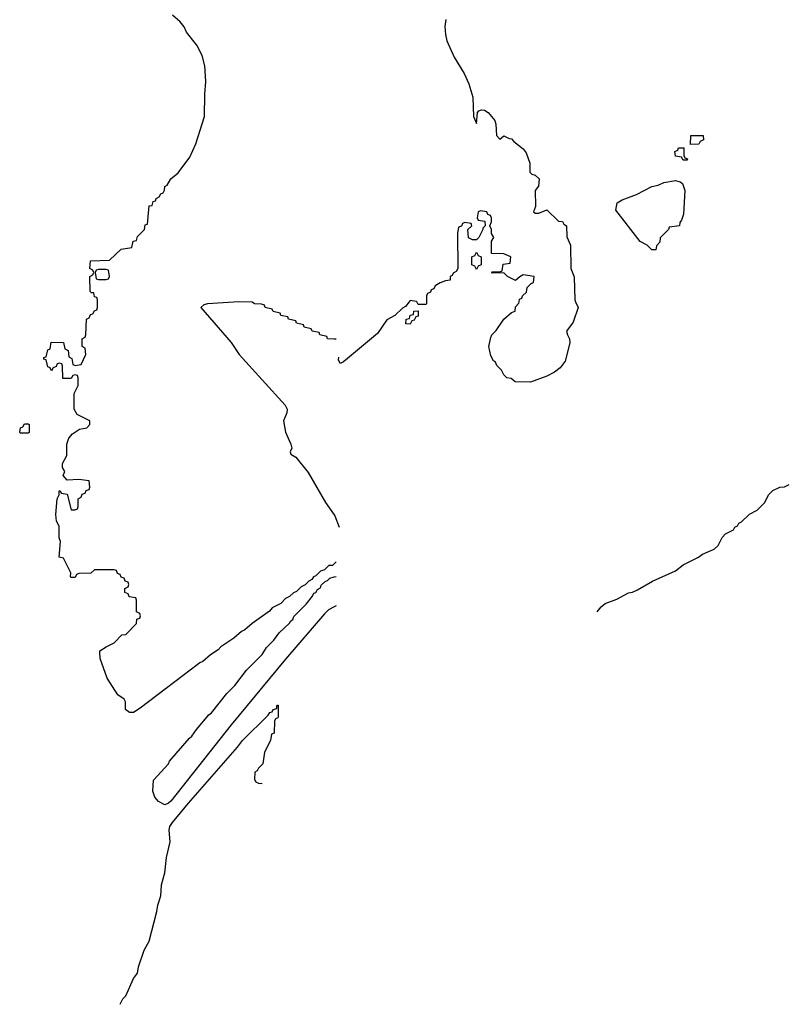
# Model space of a CAD drawing. Header units: inches. Extents: x 2397558 to 2568646, y 256209 to 449595.
# Tile 27 of 85: x 2498386 to 2502335, y 286398 to 291446. Entities that reach past the tile are written whole.
import ezdxf

# ---------------------------------------------------------------- set-up
doc = ezdxf.new("R2010")
doc.units = ezdxf.units.IN
doc.header["$MEASUREMENT"] = 0
for name, color, linetype in [('C4298', 7, 'Continuous'), ('C4299', 7, 'Continuous'), ('C5208', 7, 'Continuous'), ('C5209', 7, 'Continuous')]:
    doc.layers.add(name, color=color, linetype=linetype)

msp = doc.modelspace()

# ---------------------------------------------------------------- linework, layer by layer
at = {"layer": 'C4298', "color": 6}
for points in [[(2500000, 288656.4), (2499991.6, 288648.4), (2499972.7, 288647.3), (2499950, 288626), (2499930, 288618), (2499906, 288594), (2499894, 288590), (2499884.7, 288575.3), (2499870, 288568), (2499851.3, 288548.7), (2499830, 288538), (2499806, 288514), (2499790, 288508), (2499771.1, 288488.8), (2499750, 288478), (2499726.4, 288453.6), (2499682, 288430), (2499667.1, 288412.9), (2499578, 288350), (2499542, 288318), (2499524.7, 288310), (2499484.5, 288275.5), (2499418, 288230), (2499404.9, 288215.1), (2499364.7, 288190), (2499324.9, 288155.1), (2499310, 288148.7), (2499003.4, 287916.6), (2498970, 287893.2), (2498950, 287894), (2498929.4, 287909.4), (2498929, 287949), (2498922, 287962), (2498890, 287984), (2498834, 288070), (2498799, 288170), (2498796.4, 288203.6), (2498798, 288210), (2498829.1, 288230.9), (2498870, 288252), (2498910, 288292), (2498930, 288294), (2498986, 288350), (2498987.3, 288372.7), (2499002, 288378), (2499006, 288390), (2499002, 288402), (2498986, 288410), (2498986, 288470), (2498982, 288482), (2498947.3, 288487.3), (2498942, 288502), (2498926, 288510), (2498926, 288530), (2498942, 288538), (2498946, 288550), (2498942, 288562), (2498927.3, 288567.3), (2498922, 288582), (2498907.3, 288587.3), (2498902, 288602), (2498887.3, 288607.3), (2498882, 288622), (2498870, 288626), (2498770, 288626), (2498751.6, 288608.4), (2498690, 288606), (2498678, 288602), (2498670, 288586), (2498650, 288586), (2498646, 288590), (2498648, 288610), (2498610, 288686), (2498588.7, 288690), (2498595.1, 288770), (2498589, 288790), (2498589, 288850), (2498575.5, 288875.5), (2498572.3, 288910), (2498578, 288990), (2498588, 289010), (2498588, 289030), (2498594, 289030), (2498598, 289018), (2498630, 289014), (2498650, 288934), (2498670, 288934), (2498682, 288938), (2498686, 288950), (2498686, 288990), (2498702, 288998), (2498707.3, 289012.7), (2498722, 289018), (2498727.3, 289032.7), (2498742, 289038), (2498746, 289050), (2498742, 289082), (2498690, 289088), (2498630, 289086), (2498608.4, 289108.4), (2498618, 289130), (2498606, 289150), (2498606, 289170), (2498628.4, 289211.6), (2498628, 289270), (2498639, 289301), (2498657.2, 289322.8), (2498693.2, 289346.8), (2498730, 289354), (2498746, 289370), (2498746, 289390), (2498681.2, 289421.2), (2498666, 289450), (2498666, 289530), (2498686, 289570), (2498686, 289610), (2498682, 289622), (2498670, 289626), (2498658, 289622), (2498650, 289606), (2498607.3, 289607.3), (2498606, 289670), (2498602, 289682), (2498590, 289686), (2498578, 289682), (2498572.7, 289667.3), (2498558, 289662), (2498550, 289646), (2498542, 289662), (2498530, 289666), (2498522, 289702), (2498510, 289706), (2498509.1, 289710.9), (2498510, 289714), (2498522, 289718), (2498530, 289754), (2498542, 289758), (2498547.3, 289792.7), (2498610, 289792), (2498618, 289758), (2498634, 289750), (2498638, 289718), (2498654, 289710), (2498658, 289678), (2498670, 289674), (2498702, 289678), (2498726, 289730), (2498722, 289762), (2498706, 289770), (2498706, 289810), (2498722, 289818), (2498726, 289830), (2498728, 289910), (2498742, 289918), (2498750, 289934), (2498762, 289938), (2498770, 289954), (2498782, 289958), (2498786, 289970), (2498786, 290000)], [(2500000, 289808.5), (2499966, 289810), (2499962, 289822), (2499926, 289830), (2499922, 289842), (2499886, 289850), (2499882, 289862), (2499846, 289870), (2499842, 289882), (2499806, 289890), (2499802, 289902), (2499766, 289910), (2499762, 289922), (2499726, 289930), (2499722, 289942), (2499686, 289950), (2499682, 289962), (2499646, 289970), (2499642, 289982), (2499627.3, 289987.3), (2499591.3, 289988.7), (2499578, 289998), (2499510, 289999.3), (2499350, 289989.3), (2499330, 289984), (2499316, 289970), (2499470.5, 289790.5), (2499511.3, 289730), (2499748.2, 289470), (2499758.4, 289450), (2499757.1, 289430), (2499738.8, 289390), (2499750, 289332), (2499778, 289270), (2499782, 289250), (2499774, 289230), (2499778, 289218), (2499803.6, 289203.6), (2499865.3, 289125.3), (2499954.9, 288970), (2500000, 288907.7)], [(2500000, 288436.2), (2499970, 288420.7), (2499950, 288400.7), (2499750, 288166.6), (2499470.7, 287830), (2499161.1, 287438.9), (2499150, 287428.7), (2499130, 287421.2), (2499097.6, 287437.6), (2499080.1, 287460.1), (2499069.3, 287490), (2499072.9, 287547.1), (2499148.7, 287630), (2499155.5, 287644.5), (2499257.2, 287762.8), (2499270, 287772), (2499292.7, 287807.3), (2499357.2, 287882.8), (2499370, 287892), (2499449.2, 287990.8), (2499490, 288032), (2499549.2, 288110.8), (2499630, 288192), (2499652.9, 288227.1), (2499690, 288264.7), (2499718, 288302), (2499770, 288352), (2499776.5, 288363.5), (2499788, 288370), (2499793.2, 288386.8), (2499855.3, 288450), (2499888, 288490), (2499894.6, 288505.4), (2499906, 288510), (2499914.6, 288525.4), (2499930, 288534), (2499933.6, 288546.4), (2499954, 288566), (2499966, 288570), (2499978, 288582), (2500000, 288588.9)], [(2498901, 286397.7), (2498914.8, 286425.2), (2498930, 286441), (2498969.5, 286530.5), (2498990, 286558), (2498996, 286590), (2499025.2, 286674.8), (2499050, 286722), (2499090, 286874), (2499094, 286906), (2499110, 286954), (2499113.6, 287010), (2499130, 287072), (2499139.6, 287150), (2499158.7, 287230), (2499152.3, 287290), (2499157.2, 287310), (2499169.5, 287330.5), (2499251.7, 287428.3), (2499504.1, 287715.9), (2499529.2, 287750), (2499660.4, 287879.6), (2499670, 287894), (2499682, 287898), (2499686, 287910), (2499706, 287914), (2499706, 287926), (2499709.1, 287930.9), (2499712, 287932), (2499712.7, 287872.7), (2499710, 287866), (2499698, 287862), (2499694, 287850), (2499691.6, 287788.4), (2499678, 287782), (2499672, 287750), (2499642, 287690), (2499634, 287630), (2499611.6, 287608.4), (2499604.7, 287595.3), (2499592.7, 287587.3), (2499591.3, 287550), (2499598, 287538), (2499611, 287531), (2499630.8, 287530.7)]]:
    msp.add_lwpolyline(points, dxfattribs=at)
msp.add_lwpolyline([(2498390, 289326), (2498386, 289330), (2498390, 289354), (2498402, 289358), (2498410, 289374), (2498430, 289374), (2498434, 289370), (2498434, 289330), (2498430, 289326)], close=True, dxfattribs=at)
at = {"layer": 'C4299', "color": 6}
msp.add_lwpolyline([(2498786, 290000), (2498786, 290010), (2498782, 290022), (2498770, 290026), (2498766, 290046), (2498754, 290046), (2498747.3, 290052.7), (2498746, 290130), (2498762, 290138), (2498766, 290150), (2498762, 290162), (2498746, 290170), (2498748.7, 290210), (2498847.3, 290212.7), (2498906, 290270), (2498962, 290278), (2498968, 290310), (2498986, 290314), (2498990, 290334), (2499026, 290370), (2499030, 290394), (2499042, 290398), (2499050, 290492), (2499066, 290494), (2499070, 290514), (2499082, 290518), (2499086, 290530), (2499102, 290538), (2499110, 290554), (2499122, 290558), (2499128.4, 290571.6), (2499130, 290591.3), (2499142, 290598), (2499162, 290630), (2499198.6, 290661.4), (2499259.3, 290740.7), (2499289.7, 290810), (2499334.3, 290950), (2499335.6, 291064.4), (2499341.1, 291130), (2499335.4, 291210), (2499322, 291262), (2499295.5, 291315.5), (2499242.6, 291382.6), (2499229.5, 291410), (2499210, 291436), (2499169.5, 291469.5)], dxfattribs=at)
msp.add_lwpolyline([(2498830, 290166), (2498790, 290166), (2498778, 290162), (2498774, 290150), (2498778, 290118), (2498790, 290114), (2498830, 290114), (2498842, 290118), (2498846, 290130), (2498842, 290162)], close=True, dxfattribs=at)
at = {"layer": 'C5208', "color": 6}
msp.add_line((2500010, 288666), (2500000, 288656.4), dxfattribs=at)
for points in [[(2500385, 290000), (2500364.7, 289975.3), (2500350, 289968), (2500311, 289929), (2500270, 289908), (2500222, 289838), (2500048, 289692), (2500030, 289684), (2500021.6, 289701.6), (2500023.4, 289716.6)], [(2500474, 290000), (2500474, 289990), (2500470, 289986), (2500430, 289986), (2500423, 290000)], [(2501238.5, 290000), (2501252, 289970), (2501225.2, 289894.8), (2501191.3, 289850), (2501196, 289830), (2501207.7, 289810), (2501208.2, 289790), (2501184.9, 289695.1), (2501158.6, 289661.4), (2501130, 289639.6), (2501090, 289618.4), (2501007.3, 289587.3), (2500928.9, 289588.9), (2500907.3, 289607.3), (2500886, 289610), (2500870, 289626), (2500858, 289650), (2500833.2, 289673.2), (2500828, 289690), (2500816.5, 289696.5), (2500803.2, 289723.2), (2500793.2, 289770), (2500803.1, 289816.9), (2500808, 289830), (2500830, 289853.4), (2500870, 289910.6), (2500910, 289944.7), (2500928, 289952), (2500930, 289974), (2500947.3, 289992.7), (2500948.3, 290000)], [(2500010, 289808), (2500000, 289808.5)], [(2501349.6, 288410), (2501370, 288436.3), (2501390, 288452.2), (2501450, 288474.4), (2501510, 288507.7), (2501529.5, 288510.5), (2501556.6, 288523.4), (2501632.1, 288567.9), (2501750, 288620.7), (2501790, 288650.8), (2501868, 288690), (2501890, 288706), (2501949, 288731), (2501969, 288751), (2501990, 288792), (2502008, 288810), (2502048.7, 288831.3), (2502055.3, 288844.7), (2502068.7, 288851.3), (2502075.3, 288864.7), (2502090, 288872), (2502130, 288911.3), (2502170, 288932), (2502189.1, 288950.9), (2502208.9, 288971.1), (2502228, 289010), (2502250, 289032), (2502286, 289050), (2502310, 289051.3), (2502334.7, 289063.7)], [(2500000, 288907.7), (2500003.2, 288903.2), (2500024.8, 288844.8)], [(2500000, 288588.9), (2500010, 288592)], [(2500010, 288441.3), (2500000, 288436.2)]]:
    msp.add_lwpolyline(points, dxfattribs=at)
msp.add_lwpolyline([(2500390, 289886), (2500367.3, 289887.3), (2500368.7, 289911.3), (2500386, 289914), (2500388.7, 289931.3), (2500406, 289934), (2500408.7, 289951.3), (2500430, 289954), (2500430, 289926), (2500418, 289922), (2500410, 289906), (2500398, 289902)], close=True, dxfattribs=at)
at = {"layer": 'C5209', "color": 6}
for points in [[(2500573.1, 291446.9), (2500567.8, 291412.2), (2500570.3, 291370), (2500577.8, 291337.8), (2500614.4, 291254.4), (2500666, 291170), (2500690, 291118), (2500710.7, 291049.3), (2500714, 290950), (2500730, 290914), (2500735.3, 290970), (2500741.2, 290978.8), (2500755.3, 290984.7), (2500770, 290982), (2500790, 290970.4), (2500823.1, 290930), (2500828.5, 290910), (2500832, 290852), (2500850, 290834), (2500870, 290851.3), (2500896.9, 290836.9), (2500910, 290834.8), (2500921.1, 290821.1), (2500970, 290784.9), (2500983.8, 290763.8), (2501004.2, 290710), (2501004, 290664), (2501013.7, 290653.7), (2501030.8, 290650), (2501050.4, 290630), (2501047.9, 290592.1), (2501031.3, 290570), (2501032, 290488), (2501022, 290462), (2501030, 290454), (2501050, 290454), (2501090, 290472), (2501150, 290414), (2501171.6, 290411.6), (2501178, 290398), (2501192, 290390), (2501192.7, 290332.7), (2501211.3, 290290), (2501214, 290170), (2501231.6, 290128.4), (2501234, 290010), (2501238.5, 290000)], [(2500948.3, 290000), (2500950, 290014), (2500962, 290018), (2500966, 290030), (2500986, 290050), (2500990, 290074), (2501010, 290094), (2501022, 290098), (2501026, 290130), (2500970, 290138), (2500951.6, 290128.4), (2500930, 290109), (2500888, 290130), (2500870, 290148), (2500810, 290146), (2500806, 290150), (2500810, 290154), (2500850, 290154), (2500862, 290158), (2500867.3, 290192.7), (2500902, 290198), (2500906, 290230), (2500870, 290246), (2500807.3, 290247.3), (2500806, 290310), (2500818, 290330), (2500806, 290350), (2500806, 290370), (2500798, 290390), (2500806, 290410), (2500806, 290430), (2500802, 290442), (2500787.3, 290447.3), (2500782, 290462), (2500750, 290466), (2500738, 290462), (2500734, 290430), (2500738, 290418), (2500772.7, 290412.7), (2500774, 290390), (2500762, 290378), (2500762, 290370), (2500742, 290330), (2500730, 290318), (2500710, 290318), (2500688.4, 290328.4), (2500686, 290370), (2500706, 290390), (2500702, 290402), (2500670, 290406), (2500658, 290402), (2500652.7, 290387.3), (2500638, 290382), (2500632, 290350), (2500634, 290170), (2500624.7, 290155.3), (2500610, 290146), (2500605.4, 290134.6), (2500594, 290130), (2500594, 290110), (2500570, 290108), (2500543.6, 290096.4), (2500518, 290082), (2500510, 290066), (2500498, 290062), (2500494, 290050), (2500478, 290042), (2500474, 290030), (2500474, 290000)], [(2500423, 290000), (2500422, 290002), (2500390, 290006), (2500385, 290000)]]:
    msp.add_lwpolyline(points, dxfattribs=at)
for points in [[(2501827.3, 290807.3), (2501830, 290852), (2501892.7, 290852.7), (2501894, 290830), (2501878, 290822), (2501870, 290808)], [(2501790, 290726), (2501782, 290742), (2501750, 290746), (2501748, 290770), (2501762, 290778), (2501766, 290790), (2501794, 290790), (2501794, 290750), (2501798, 290738), (2501812.7, 290732.7), (2501810, 290726)], [(2501630, 290266), (2501606, 290290), (2501569, 290309), (2501445.2, 290470), (2501451.8, 290508.2), (2501476.9, 290523.1), (2501550, 290550.6), (2501629.6, 290590.4), (2501662, 290598), (2501690, 290611), (2501750, 290621.6), (2501774.2, 290614.2), (2501786, 290606), (2501799.1, 290570), (2501791, 290450), (2501782, 290418), (2501772.7, 290407.3), (2501771.3, 290388.7), (2501718, 290382), (2501714, 290370), (2501672, 290328), (2501670, 290306), (2501652.7, 290287.3), (2501650, 290266)], [(2500730, 290166), (2500722, 290182), (2500706, 290190), (2500706, 290230), (2500722, 290238), (2500730, 290254), (2500738, 290238), (2500754, 290230), (2500754, 290190), (2500738, 290182)]]:
    msp.add_lwpolyline(points, close=True, dxfattribs=at)

doc.saveas('drawing.dxf')
